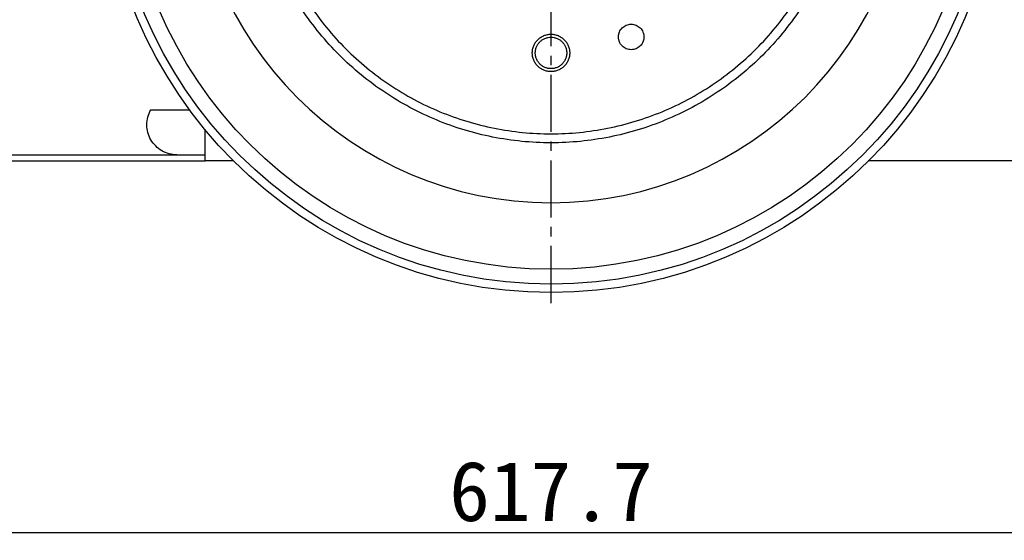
# Model space of a CAD drawing. Header units: millimetres. Extents: x 4624 to 7637, y -669 to 1387.
# Tile 74 of 84: x 6283 to 6612, y 733 to 907. Entities that reach past the tile are written whole.
import ezdxf

# ---------------------------------------------------------------- set-up
doc = ezdxf.new("R2010")
doc.units = ezdxf.units.MM
doc.linetypes.add('CENTER2', pattern=[28.575, 19.05, -3.175, 3.175, -3.175])
doc.styles.get("Standard").update_dxf_attribs({"font": 'SimSun.ttf'})
doc.dimstyles.new('ISO-25', dxfattribs={"dimscale": 2.5, "dimtxt": 8, "dimasz": 6, "dimexe": 1, "dimexo": 0, "dimgap": 1.5, "dimtad": 1, "dimtoh": 1, "dimdsep": 46, "dimtxsty": 'Standard', "dimcen": 2.5, "dimclrd": 3, "dimclre": 3, "dimclrt": 3, "dimadec": 0, "dimazin": 0, "dimtfac": 1, "dimtmove": 0, "dimatfit": 3, "dimfxl": 0, "dimarcsym": 0})

# ---------------------------------------------------------------- blocks, each defined once
blk = doc.blocks.new('*D84')
at = {"color": 3, "lineweight": -2, "transparency": 16777216}
for p, q in [((6769.6, 894.75), (6769.6, 732.98)), ((6151.92, 883.13), (6151.92, 732.98)), ((6754.6, 735.48), (6166.92, 735.48))]:
    blk.add_line(p, q, dxfattribs=at)
at = {"color": 3, "lineweight": -3, "transparency": 16777216}
for points in [[(6166.92, 737.98), (6166.92, 732.98), (6151.92, 735.48)], [(6754.6, 737.98), (6754.6, 732.98), (6769.6, 735.48)]]:
    blk.add_solid(points, dxfattribs=at)
at = {"layer": 'Defpoints', "color": 0, "lineweight": -3, "transparency": 16777216}
for p in [(6769.6, 894.75), (6151.92, 883.13), (6151.92, 735.48)]:
    blk.add_point(p, dxfattribs=at)
at = {"color": 3, "lineweight": -3, "transparency": 16777216, "insert": (6460.76, 749.23), "char_height": 20, "attachment_point": 5}
blk.add_mtext('617.7', dxfattribs=at)
blk = doc.blocks.new('*U86')
at = {"color": 0, "linetype": 'CENTER2', "lineweight": -3, "transparency": 16777216}
blk.add_line((0, -153.5), (0, -30), dxfattribs=at)

msp = doc.modelspace()

# ---------------------------------------------------------------- linework, layer by layer
at = {"color": 7, "linetype": 'Continuous', "lineweight": 25}
for p, q in [((6327.1, 876.685), (6340.232, 876.685)), ((6345.26, 859.685), (6345.26, 870.099)), ((6166.552, 859.685), (6345.26, 859.685)), ((6279.023, 861.685), (6335.76, 861.685)), ((6335.76, 861.685), (6345.26, 861.685)), ((6354.714, 859.685), (6345.26, 859.685)), ((6762.968, 859.685), (6566.667, 859.685))]:
    msp.add_line(p, q, dxfattribs=at)
for radius in [150, 147.206, 142.213]:
    msp.add_circle((6460.76, 965.685), radius, dxfattribs=at)
msp.add_arc((6460.76, 965.685), 120, 180, 0, dxfattribs=at)
msp.add_arc((6460.76, 965.685), 120, 180, 0, dxfattribs=at)
for points, knots in [([(6560.76, 965.685), (6560.759, 965.358), (6560.758, 964.703), (6560.743, 963.722), (6560.719, 962.74), (6560.685, 961.759), (6560.642, 960.779), (6560.589, 959.799), (6560.526, 958.819), (6560.454, 957.84), (6560.372, 956.862), (6560.159, 954.581), (6559.718, 951.007), (6558.878, 946.169), (6557.803, 941.378), (6556.493, 936.646), (6554.953, 931.983), (6552.597, 925.876), (6549.094, 918.47), (6544.041, 910.039), (6538.186, 902.144), (6531.585, 894.861), (6524.302, 888.26), (6516.407, 882.405), (6507.976, 877.352), (6499.09, 873.149), (6489.835, 869.838), (6480.301, 867.449), (6470.578, 866.007), (6460.76, 865.525), (6450.943, 866.007), (6441.22, 867.449), (6431.685, 869.838), (6422.43, 873.149), (6413.545, 877.352), (6405.114, 882.405), (6397.219, 888.26), (6389.936, 894.861), (6383.335, 902.144), (6377.48, 910.039), (6372.426, 918.47), (6368.924, 925.876), (6366.568, 931.983), (6365.028, 936.645), (6363.718, 941.377), (6362.643, 946.168), (6361.803, 951.006), (6361.322, 954.905), (6361.062, 957.839), (6360.927, 959.798), (6360.831, 961.759), (6360.771, 963.721), (6360.764, 965.031), (6360.76, 965.685)], [0, 0, 0, 0, 0.0031273, 0.0062536, 0.009379, 0.0125039, 0.0156287, 0.0187535, 0.0218788, 0.0250047, 0.0281316, 0.0312599, 0.0468858, 0.0625168, 0.0781427, 0.0937737, 0.1093996, 0.1250306, 0.156278, 0.1875255, 0.218773, 0.2500204, 0.2812679, 0.3125154, 0.3437628, 0.3750103, 0.4062578, 0.4375053, 0.4687527, 0.5000002, 0.5312477, 0.5624951, 0.5937426, 0.6249901, 0.6562375, 0.687485, 0.7187325, 0.7499799, 0.7812274, 0.8124749, 0.8437223, 0.8749698, 0.8905957, 0.9062267, 0.9218526, 0.9374836, 0.9531095, 0.9687405, 0.974994, 0.9812443, 0.9874938, 0.9937449, 1, 1, 1, 1]), ([(6363.76, 965.685), (6363.761, 965.368), (6363.763, 964.733), (6363.778, 963.781), (6363.801, 962.829), (6363.833, 961.877), (6363.876, 960.926), (6363.927, 959.976), (6363.988, 959.025), (6364.058, 958.076), (6364.137, 957.126), (6364.344, 954.914), (6364.771, 951.447), (6365.586, 946.755), (6366.629, 942.107), (6367.9, 937.517), (6369.394, 932.994), (6371.679, 927.071), (6375.076, 919.886), (6379.978, 911.709), (6385.658, 904.05), (6392.061, 896.986), (6399.125, 890.583), (6406.783, 884.903), (6414.961, 880.002), (6423.58, 875.925), (6432.557, 872.713), (6441.806, 870.396), (6451.237, 868.997), (6460.76, 868.53), (6470.283, 868.997), (6479.714, 870.396), (6488.963, 872.713), (6497.94, 875.925), (6506.559, 880.002), (6514.737, 884.903), (6522.395, 890.583), (6529.46, 896.986), (6535.863, 904.05), (6541.543, 911.709), (6546.444, 919.886), (6549.842, 927.07), (6552.127, 932.994), (6553.621, 937.516), (6554.891, 942.107), (6555.935, 946.754), (6556.749, 951.447), (6557.215, 955.229), (6557.468, 958.075), (6557.598, 959.975), (6557.691, 961.876), (6557.75, 963.78), (6557.757, 965.05), (6557.76, 965.685)], [0, 0, 0, 0, 0.0031273, 0.0062535, 0.0093789, 0.0125039, 0.0156286, 0.0187534, 0.0218787, 0.0250046, 0.0281316, 0.0312599, 0.0468857, 0.0625168, 0.0781426, 0.0937737, 0.1093995, 0.1250306, 0.156278, 0.1875255, 0.218773, 0.2500204, 0.2812679, 0.3125154, 0.3437628, 0.3750103, 0.4062578, 0.4375052, 0.4687527, 0.5000002, 0.5312477, 0.5624951, 0.5937426, 0.6249901, 0.6562375, 0.687485, 0.7187325, 0.7499799, 0.7812274, 0.8124749, 0.8437223, 0.8749698, 0.8905955, 0.9062267, 0.9218524, 0.9374836, 0.9531093, 0.9687405, 0.9749939, 0.9812442, 0.9874937, 0.9937448, 1, 1, 1, 1]), ([(6483.298, 901.014), (6483.299, 901.084), (6483.301, 901.224), (6483.317, 901.432), (6483.342, 901.639), (6483.377, 901.843), (6483.423, 902.046), (6483.479, 902.246), (6483.544, 902.445), (6483.695, 902.834), (6483.99, 903.391), (6484.524, 904.037), (6485.171, 904.572), (6485.911, 904.965), (6486.713, 905.211), (6487.548, 905.291), (6488.383, 905.211), (6489.184, 904.965), (6489.925, 904.572), (6490.572, 904.038), (6491.106, 903.392), (6491.434, 902.773), (6491.622, 902.249), (6491.724, 901.845), (6491.787, 901.432), (6491.794, 901.154), (6491.798, 901.014)], [0, 0, 0, 0, 0.0157627, 0.0314154, 0.0469957, 0.0625415, 0.0780913, 0.0936832, 0.1093553, 0.125145, 0.1875616, 0.2501024, 0.312519, 0.3750599, 0.4374764, 0.5000173, 0.5624339, 0.6249747, 0.6873913, 0.7499322, 0.8123485, 0.8748896, 0.906297, 0.9374137, 0.968546, 1, 1, 1, 1]), ([(6454.51, 895.685), (6454.511, 895.767), (6454.513, 895.931), (6454.528, 896.176), (6454.552, 896.42), (6454.586, 896.663), (6454.65, 897.026), (6454.77, 897.503), (6454.977, 898.081), (6455.239, 898.636), (6455.66, 899.338), (6456.312, 900.134), (6457.266, 900.915), (6458.353, 901.497), (6459.533, 901.855), (6460.76, 901.976), (6461.987, 901.855), (6463.168, 901.497), (6464.255, 900.915), (6465.208, 900.134), (6465.86, 899.338), (6466.281, 898.637), (6466.544, 898.081), (6466.751, 897.503), (6466.883, 896.973), (6466.961, 896.502), (6467.003, 896.095), (6467.008, 895.822), (6467.01, 895.685)], [0, 0, 0, 0, 0.01251724, 0.02501376, 0.03750894, 0.05002211, 0.06257257, 0.0938227, 0.125111, 0.15633817, 0.18765562, 0.25012551, 0.31259432, 0.37506421, 0.43753302, 0.50000291, 0.56247172, 0.62494161, 0.68741042, 0.7498803, 0.81234912, 0.84360455, 0.87489461, 0.90612555, 0.93744019, 0.95828993, 0.97911323, 1, 1, 1, 1]), ([(6455.51, 895.685), (6455.511, 895.754), (6455.513, 895.891), (6455.525, 896.097), (6455.545, 896.302), (6455.574, 896.507), (6455.628, 896.811), (6455.728, 897.212), (6455.902, 897.698), (6456.123, 898.164), (6456.476, 898.753), (6457.024, 899.422), (6457.825, 900.078), (6458.738, 900.567), (6459.73, 900.867), (6460.76, 900.97), (6461.791, 900.867), (6462.782, 900.567), (6463.696, 900.078), (6464.497, 899.422), (6465.044, 898.754), (6465.398, 898.164), (6465.618, 897.698), (6465.792, 897.212), (6465.904, 896.767), (6465.969, 896.372), (6466.004, 896.029), (6466.008, 895.8), (6466.01, 895.685)], [0, 0, 0, 0, 0.0125095, 0.0250031, 0.0375, 0.0500197, 0.0625815, 0.0938543, 0.1251107, 0.1563211, 0.1876546, 0.2501251, 0.312593, 0.3750635, 0.4375315, 0.500002, 0.5624699, 0.6249404, 0.6874083, 0.7498788, 0.8123388, 0.8436242, 0.8748931, 0.9061167, 0.9373983, 0.9582769, 0.9791142, 1, 1, 1, 1]), ([(6491.798, 901.014), (6491.797, 900.944), (6491.795, 900.804), (6491.78, 900.596), (6491.754, 900.389), (6491.719, 900.185), (6491.673, 899.982), (6491.618, 899.782), (6491.552, 899.583), (6491.402, 899.193), (6491.106, 898.637), (6490.573, 897.99), (6489.926, 897.456), (6489.185, 897.063), (6488.383, 896.817), (6487.549, 896.737), (6486.714, 896.817), (6485.912, 897.063), (6485.171, 897.456), (6484.524, 897.99), (6483.99, 898.636), (6483.662, 899.255), (6483.474, 899.778), (6483.373, 900.183), (6483.31, 900.596), (6483.302, 900.874), (6483.298, 901.014)], [0, 0, 0, 0, 0.01576272, 0.03141544, 0.04699569, 0.06254153, 0.07809127, 0.09368321, 0.10935531, 0.12514498, 0.18756156, 0.25010242, 0.312519, 0.37505986, 0.43747644, 0.5000173, 0.56243388, 0.62497474, 0.68739132, 0.74993218, 0.81234854, 0.87488961, 0.90629702, 0.93741366, 0.96854599, 1, 1, 1, 1]), ([(6467.01, 895.685), (6467.009, 895.604), (6467.008, 895.44), (6466.993, 895.195), (6466.969, 894.951), (6466.935, 894.708), (6466.87, 894.345), (6466.751, 893.868), (6466.544, 893.29), (6466.281, 892.735), (6465.86, 892.033), (6465.208, 891.237), (6464.255, 890.455), (6463.168, 889.874), (6461.987, 889.516), (6460.76, 889.395), (6459.533, 889.516), (6458.353, 889.874), (6457.266, 890.455), (6456.312, 891.237), (6455.66, 892.033), (6455.239, 892.734), (6454.977, 893.29), (6454.77, 893.868), (6454.637, 894.398), (6454.56, 894.869), (6454.518, 895.276), (6454.513, 895.549), (6454.51, 895.685)], [0, 0, 0, 0, 0.0125172, 0.0250138, 0.0375089, 0.0500221, 0.0625726, 0.0938227, 0.125111, 0.1563382, 0.1876556, 0.2501255, 0.3125943, 0.3750642, 0.437533, 0.5000029, 0.5624717, 0.6249416, 0.6874104, 0.7498803, 0.8123491, 0.8436045, 0.8748946, 0.9061256, 0.9374402, 0.9582899, 0.9791132, 1, 1, 1, 1]), ([(6466.01, 895.685), (6466.01, 895.617), (6466.008, 895.479), (6465.995, 895.274), (6465.975, 895.069), (6465.947, 894.864), (6465.892, 894.56), (6465.792, 894.159), (6465.619, 893.673), (6465.398, 893.207), (6465.044, 892.617), (6464.497, 891.949), (6463.696, 891.293), (6462.782, 890.804), (6461.791, 890.504), (6460.76, 890.401), (6459.73, 890.504), (6458.738, 890.804), (6457.825, 891.293), (6457.024, 891.949), (6456.476, 892.617), (6456.123, 893.207), (6455.902, 893.673), (6455.728, 894.158), (6455.617, 894.603), (6455.552, 894.999), (6455.517, 895.342), (6455.512, 895.571), (6455.51, 895.685)], [0, 0, 0, 0, 0.0125095, 0.0250031, 0.0375, 0.0500197, 0.0625815, 0.0938543, 0.1251107, 0.1563211, 0.1876546, 0.2501251, 0.312593, 0.3750635, 0.4375315, 0.500002, 0.5624699, 0.6249404, 0.6874083, 0.7498788, 0.8123388, 0.8436242, 0.8748931, 0.9061167, 0.9373983, 0.9582769, 0.9791142, 1, 1, 1, 1]), ([(6335.76, 861.685), (6334.888, 861.685), (6334.015, 861.8), (6332.329, 862.252), (6331.516, 862.589), (6330.005, 863.462), (6329.306, 863.997), (6328.072, 865.231), (6327.536, 865.93), (6326.664, 867.441), (6326.327, 868.254), (6325.875, 869.94), (6325.76, 870.813), (6325.76, 872.558), (6325.875, 873.431), (6326.327, 875.117), (6326.664, 875.93), (6327.1, 876.685)], [0, 0, 0, 0, 0.125, 0.125, 0.25, 0.25, 0.375, 0.375, 0.5, 0.5, 0.625, 0.625, 0.75, 0.75, 0.875, 0.875, 1, 1, 1, 1])]:
    msp.add_open_spline(points, degree=3, knots=knots, dxfattribs=at)

# ---------------------------------------------------------------- block references
at = {"linetype": 'CENTER2', "lineweight": -3}
msp.add_blockref('*U86', (6460.76, 965.685), dxfattribs=at)

# ---------------------------------------------------------------- dimensions: what is measured, and where the dimension line sits
at = {"lineweight": -3}
dim = msp.add_linear_dim(base=(6151.924, 735.476), p1=(6769.596, 894.754), p2=(6151.924, 883.128), dimstyle='ISO-25', override={"dimdec": 1}, dxfattribs=at)
dim.commit()
dim.dimension.update_dxf_attribs({"geometry": '*D84', "text_midpoint": (6460.76, 749.226)})

doc.saveas('drawing.dxf')
